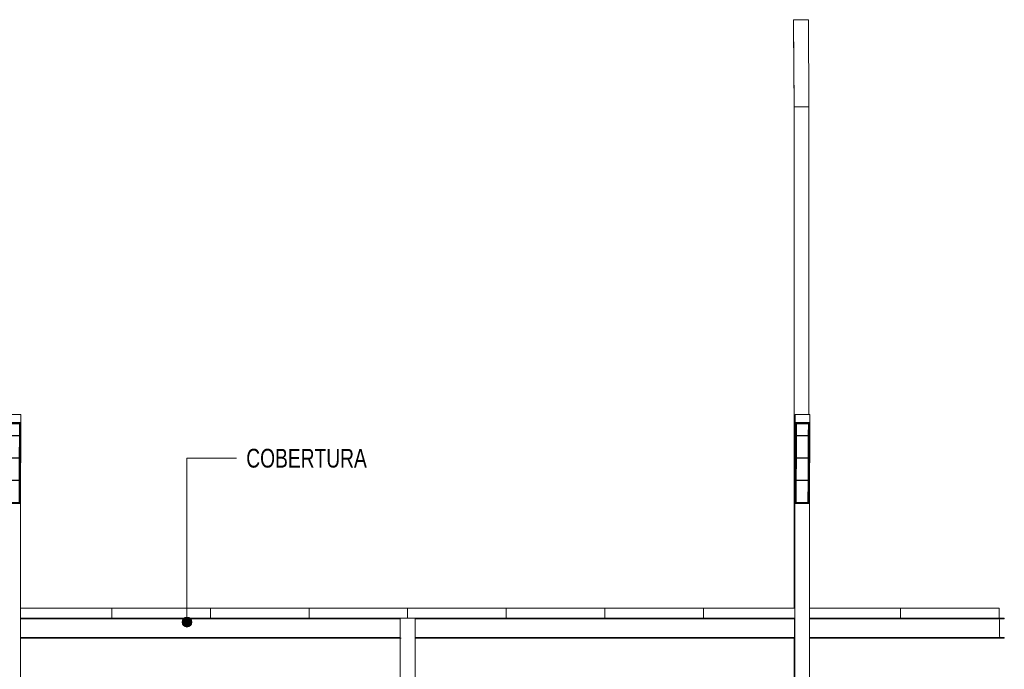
# Model space of a CAD drawing. Header units: millimetres. Extents: x 210059 to 342622, y 147607 to 161162.
# Tile 26 of 30: x 273880 to 283866, y 154581 to 161162. Entities that reach past the tile are written whole.
import ezdxf

# ---------------------------------------------------------------- set-up
doc = ezdxf.new("R2010")
doc.units = ezdxf.units.MM
for name, color, linetype, lineweight in [('A-GENM', 13, 'Continuous', 13), ('G-ANNO-TEXT', 231, 'Continuous', 5), ('S-BEAM', 12, 'Continuous', 13), ('S-COLS', 52, 'Continuous', 13)]:
    doc.layers.add(name, color=color, linetype=linetype, lineweight=lineweight)
doc.styles.add('Swis721 LtCn BT_2', font='swisscl.ttf', dxfattribs={"height": 190})

# ---------------------------------------------------------------- blocks, each defined once
blk = doc.blocks.new('_EST_ PILAR METÁLICO COM ILUMINAÇÃO - 150 x 150-V147-TRECHO 1 - CORTE LONGITUDINAL')
at = {"layer": 'S-COLS'}
for p, q in [((281743.1, 157161.8), (281739.1, 156279)), ((281739.6, 156262), (281743.3, 157079.9)), ((281743.3, 157079.9), (281743.1, 157161.8)), ((281743.1, 157161.8), (281893.1, 157161.8)), ((281893.3, 157079.9), (281743.3, 157079.9)), ((281749.6, 156267.7), (281753.2, 157074.2)), ((281753.2, 157074.2), (281883.2, 157074.2)), ((281757.7, 156963.2), (281758.2, 157074.4)), ((281758.2, 157068.8), (281757.7, 156950.3)), ((281758.2, 157068.8), (281758.2, 157074.4)), ((281878.2, 157068.8), (281758.2, 157068.8)), ((281877.7, 156950.3), (281878.2, 157068.8)), ((281878.2, 157074.2), (281878.2, 157068.8)), ((281882.8, 157074.2), (281879.5, 156338.4)), ((281883.2, 157074.2), (281879.6, 156267.7)), ((281893.3, 157079.9), (281889.6, 156262)), ((281893.1, 157161.8), (281893.3, 157079.9)), ((281756.6, 156736.6), (281757.7, 156960.3)), ((281757.7, 156947.4), (281756.7, 156723.7)), ((281757.7, 156950.3), (281757.7, 156963.2)), ((281757.7, 156947.4), (281757.7, 156960.3)), ((281757.7, 156950.3), (281877.7, 156950.3)), ((281877.7, 156947.4), (281757.7, 156947.4)), ((281876.7, 156723.7), (281877.7, 156947.4)), ((281877.7, 156950.3), (281877.7, 156947.4)), ((281755.6, 156510.1), (281756.6, 156733.8)), ((281756.7, 156720.9), (281755.7, 156497.2)), ((281756.7, 156723.7), (281756.6, 156736.6)), ((281756.7, 156720.9), (281756.6, 156733.8)), ((281756.7, 156723.7), (281876.7, 156723.7)), ((281876.7, 156720.9), (281756.7, 156720.9)), ((281875.7, 156497.2), (281876.7, 156720.9)), ((281876.7, 156723.7), (281876.7, 156720.9)), ((281754.6, 156283.5), (281755.6, 156507.2)), ((281755.6, 156494.3), (281754.6, 156270.6)), ((281755.7, 156497.2), (281755.6, 156510.1)), ((281755.6, 156494.3), (281755.6, 156507.2)), ((281875.6, 156494.3), (281755.6, 156494.3)), ((281755.7, 156497.2), (281875.7, 156497.2)), ((281874.6, 156270.6), (281875.6, 156494.3)), ((281875.6, 156497.2), (281875.6, 156494.3)), ((281739.1, 155200), (281739.1, 156279)), ((281754.9, 156338.4), (281749.9, 156338.4)), ((281754.6, 156270.6), (281754.6, 156283.5)), ((281754.6, 156270.6), (281874.6, 156270.6)), ((281879.5, 156338.4), (281874.9, 156338.4)), ((281879.6, 156267.7), (281879.5, 156338.4)), ((281739.6, 156262), (281739.6, 153450)), ((281889.6, 156262), (281739.6, 156262)), ((281879.6, 156267.7), (281749.6, 156267.7)), ((281889.6, 153150), (281889.6, 156262)), ((281739.1, 153450), (281739.1, 154897)), ((281739.1, 153100), (281739.1, 153447)), ((281739.6, 153447), (281739.6, 153100)), ((281739.1, 152950), (281739.1, 153097)), ((281739.6, 153097), (281739.6, 152950)), ((281739.1, 152800), (281739.1, 152947)), ((281739.6, 152947), (281739.6, 152800)), ((281739.1, 152650), (281739.1, 152797)), ((281739.6, 152797), (281739.6, 152650)), ((281739.1, 152500), (281739.1, 152647)), ((281739.6, 152647), (281739.6, 152500)), ((281739.1, 152350), (281739.1, 152497)), ((281739.6, 152497), (281739.6, 152350))]:
    blk.add_line(p, q, dxfattribs=at)
blk = doc.blocks.new('M_HSS-Hollow Structural Section-Column - 150 x 150-V148-TRECHO 1 - CORTE LONGITUDINAL')
at = {"layer": 'S-COLS'}
for p, q in [((277749.6, 155100), (277739.6, 155100)), ((277879.6, 155100), (277749.6, 155100)), ((277889.6, 155100), (277879.6, 155100)), ((277889.6, 153450), (277889.6, 155100)), ((277739.2, 154897), (277739.2, 153450)), ((277739.2, 153447), (277739.2, 153100)), ((277889.6, 153100), (277889.6, 153447)), ((277739.2, 153097), (277739.2, 152950)), ((277889.6, 152950), (277889.6, 153097)), ((277739.2, 152947), (277739.2, 152800)), ((277889.6, 152800), (277889.6, 152947)), ((277739.2, 152797), (277739.2, 152650)), ((277889.6, 152650), (277889.6, 152797)), ((277739.2, 152647), (277739.2, 152500)), ((277889.6, 152500), (277889.6, 152647)), ((277739.2, 152497), (277739.2, 152350)), ((277889.6, 152350), (277889.6, 152497))]:
    blk.add_line(p, q, dxfattribs=at)
blk = doc.blocks.new('_EST_ PILAR METÁLICO COM ILUMINAÇÃO - 150 x 150-V149-TRECHO 1 - CORTE LONGITUDINAL')
at = {"layer": 'S-COLS'}
for p, q in [((273743.1, 157161.8), (273739.2, 156279)), ((273739.6, 156262), (273743.3, 157079.9)), ((273743.3, 157079.9), (273743.1, 157161.8)), ((273743.1, 157161.8), (273893.1, 157161.8)), ((273893.3, 157079.9), (273743.3, 157079.9)), ((273749.7, 156267.7), (273753.3, 157074.2)), ((273753.3, 157074.2), (273883.3, 157074.2)), ((273757.7, 156963.2), (273758.2, 157074.4)), ((273758.3, 157068.8), (273757.7, 156950.3)), ((273758.3, 157068.8), (273758.3, 157074.4)), ((273878.3, 157068.8), (273758.3, 157068.8)), ((273877.7, 156950.3), (273878.3, 157068.8)), ((273878.3, 157074.2), (273878.3, 157068.8)), ((273882.8, 157074.2), (273879.5, 156338.4)), ((273883.3, 157074.2), (273879.7, 156267.7)), ((273893.3, 157079.9), (273889.6, 156262)), ((273893.1, 157161.8), (273893.3, 157079.9)), ((273756.7, 156736.6), (273757.7, 156960.3)), ((273757.7, 156947.4), (273756.7, 156723.7)), ((273757.7, 156950.3), (273757.7, 156963.2)), ((273757.7, 156947.4), (273757.7, 156960.3)), ((273757.7, 156950.3), (273877.7, 156950.3)), ((273877.7, 156947.4), (273757.7, 156947.4)), ((273876.7, 156723.7), (273877.7, 156947.4)), ((273877.7, 156950.3), (273877.7, 156947.4)), ((273755.7, 156510.1), (273756.7, 156733.8)), ((273756.7, 156720.9), (273755.7, 156497.2)), ((273756.7, 156723.7), (273756.7, 156736.6)), ((273756.7, 156720.9), (273756.7, 156733.8)), ((273756.7, 156723.7), (273876.7, 156723.7)), ((273876.7, 156720.9), (273756.7, 156720.9)), ((273875.7, 156497.2), (273876.7, 156720.9)), ((273876.7, 156723.7), (273876.7, 156720.9)), ((273754.7, 156283.5), (273755.7, 156507.2)), ((273755.7, 156494.3), (273754.7, 156270.6)), ((273755.7, 156497.2), (273755.7, 156510.1)), ((273755.7, 156494.3), (273755.7, 156507.2)), ((273755.7, 156497.2), (273875.7, 156497.2)), ((273875.7, 156494.3), (273755.7, 156494.3)), ((273874.7, 156270.6), (273875.7, 156494.3)), ((273875.7, 156497.2), (273875.7, 156494.3)), ((273739.2, 155200), (273739.2, 156279)), ((273755, 156338.4), (273750, 156338.4)), ((273754.7, 156270.6), (273754.7, 156283.5)), ((273754.7, 156270.6), (273874.7, 156270.6)), ((273879.5, 156338.4), (273875, 156338.4)), ((273879.7, 156267.7), (273879.5, 156338.4)), ((273739.6, 156262), (273739.6, 153450)), ((273889.6, 156262), (273739.6, 156262)), ((273879.7, 156267.7), (273749.7, 156267.7)), ((273889.6, 153450), (273889.6, 156262)), ((273739.2, 153450), (273739.2, 154897)), ((273739.2, 153100), (273739.2, 153447)), ((273739.6, 153447), (273739.6, 153100)), ((273889.6, 153100), (273889.6, 153447)), ((273739.2, 152950), (273739.2, 153097)), ((273739.6, 153097), (273739.6, 152950)), ((273889.6, 152950), (273889.6, 153097)), ((273739.2, 152800), (273739.2, 152947)), ((273739.6, 152947), (273739.6, 152800)), ((273889.6, 152800), (273889.6, 152947)), ((273739.2, 152650), (273739.2, 152797)), ((273739.6, 152797), (273739.6, 152650)), ((273889.6, 152650), (273889.6, 152797)), ((273739.2, 152500), (273739.2, 152647)), ((273739.6, 152647), (273739.6, 152500)), ((273889.6, 152500), (273889.6, 152647)), ((273739.2, 152350), (273739.2, 152497)), ((273739.6, 152497), (273739.6, 152350)), ((273889.6, 152350), (273889.6, 152497))]:
    blk.add_line(p, q, dxfattribs=at)
blk = doc.blocks.new('_EST_ PILAR METÁLICO COM ILUMINAÇÃO - 150 x 150-V153-TRECHO 1 - CORTE LONGITUDINAL')
at = {"layer": 'S-COLS'}
for p, q in [((281729.3, 161161.8), (281729.2, 161079.9)), ((281733.3, 160279), (281729.3, 161161.8)), ((281879.3, 161161.8), (281729.3, 161161.8)), ((281879.3, 161161.8), (281883.3, 160279)), ((281729.2, 161079.9), (281732.8, 160262)), ((281732.8, 155200), (281732.8, 160262)), ((281883.3, 160279), (281733.3, 160279)), ((281733.3, 160279), (281733.3, 155200)), ((281883.3, 157161.8), (281883.3, 160279)), ((281732.8, 153450), (281732.8, 154897)), ((281733.3, 154897), (281733.3, 153450)), ((281732.8, 153100), (281732.8, 153447)), ((281733.3, 153447), (281733.3, 153100)), ((281732.8, 152950), (281732.8, 153097)), ((281733.3, 153097), (281733.3, 152950)), ((281732.8, 152800), (281732.8, 152947)), ((281733.3, 152947), (281733.3, 152800)), ((281732.8, 152650), (281732.8, 152797)), ((281733.3, 152797), (281733.3, 152650)), ((281732.8, 152500), (281732.8, 152647)), ((281733.3, 152647), (281733.3, 152500)), ((281732.8, 152350), (281732.8, 152497)), ((281733.3, 152497), (281733.3, 152350))]:
    blk.add_line(p, q, dxfattribs=at)
blk = doc.blocks.new('_EME_ GRADEX PISO 3X1  - _EME_ GRADEX PISO 3X1 -V171-TRECHO 1 - CORTE LONGITUDINAL')
at = {"layer": 'A-GENM'}
for p, q in [((282814.4, 155200), (283814.4, 155200)), ((282814.4, 155105), (282814.4, 155200)), ((283814.4, 155105), (283814.4, 155200)), ((282814.4, 155100), (282814.4, 155105)), ((283814.4, 155100), (283814.4, 155105))]:
    blk.add_line(p, q, dxfattribs=at)
blk = doc.blocks.new('_EME_ GRADEX PISO 3X1  - _EME_ GRADEX PISO 3X1 -V172-TRECHO 1 - CORTE LONGITUDINAL')
at = {"layer": 'A-GENM'}
for p, q in [((281889.6, 155200), (282814.4, 155200)), ((282814.4, 155200), (282814.4, 155105)), ((282814.4, 155105), (282814.4, 155100))]:
    blk.add_line(p, q, dxfattribs=at)
blk = doc.blocks.new('_EME_ GRADEX PISO 3X1  - _EME_ GRADEX PISO 3X1 -V173-TRECHO 1 - CORTE LONGITUDINAL')
at = {"layer": 'A-GENM'}
for p, q in [((279814.4, 155200), (280814.4, 155200)), ((279814.4, 155200), (279814.4, 155105)), ((280814.4, 155200), (280814.4, 155105)), ((279814.4, 155105), (279814.4, 155100)), ((280814.4, 155105), (280814.4, 155100))]:
    blk.add_line(p, q, dxfattribs=at)
blk = doc.blocks.new('_EME_ GRADEX PISO 3X1  - _EME_ GRADEX PISO 3X1 -V174-TRECHO 1 - CORTE LONGITUDINAL')
at = {"layer": 'A-GENM'}
for p, q in [((280814.4, 155200), (281739.6, 155200)), ((280814.4, 155105), (280814.4, 155200)), ((280814.4, 155100), (280814.4, 155105))]:
    blk.add_line(p, q, dxfattribs=at)
blk = doc.blocks.new('_EME_ GRADEX PISO 3X1  - _EME_ GRADEX PISO 3X1 -V175-TRECHO 1 - CORTE LONGITUDINAL')
at = {"layer": 'A-GENM'}
for p, q in [((273889.6, 155200), (274814.4, 155200)), ((274814.4, 155200), (274814.4, 155105)), ((274814.4, 155105), (274814.4, 155100))]:
    blk.add_line(p, q, dxfattribs=at)

msp = doc.modelspace()

# ---------------------------------------------------------------- hatches: boundary and pattern name
at = {"layer": 'G-ANNO-TEXT'}
h = msp.add_hatch(color=7, dxfattribs=at)
edge = h.paths.add_edge_path(flags=0)
edge.add_arc((275576.6, 155059.1), 50, 0, 360)

# ---------------------------------------------------------------- linework, layer by layer
at = {"layer": 'G-ANNO-TEXT', "color": 7}
for p, q in [((275576.6, 156719.3), (276078, 156719.3)), ((275576.6, 155059.1), (275576.6, 156719.3))]:
    msp.add_line(p, q, dxfattribs=at)
msp.add_circle((275576.6, 155059.1), 50, dxfattribs=at)
at = {"layer": 'S-BEAM'}
for p, q in [((277739.6, 155100), (273889.6, 155100)), ((277739.6, 155093.5), (273889.6, 155093.5)), ((277739.4, 155080.9), (277739.4, 154916.1)), ((277749.2, 155100), (277740.2, 155100)), ((281739.5, 155100), (277889.6, 155100)), ((281739.5, 155093.5), (277889.6, 155093.5)), ((281739.4, 155080.9), (281739.4, 154916.1)), ((281739.5, 155100), (281739.5, 155093.5)), ((283865.5, 155100), (281889.6, 155100)), ((283865.5, 155093.5), (281889.6, 155093.5)), ((283817.3, 154916.1), (283817.3, 155080.9)), ((283865.5, 155093.5), (283865.5, 155100)), ((273889.6, 154903.5), (277739.6, 154903.5)), ((277739.6, 154897), (273889.6, 154897)), ((277740.2, 154897), (277749.2, 154897)), ((277889.6, 154903.5), (281739.5, 154903.5)), ((281739.5, 154897), (277889.6, 154897)), ((281739.5, 154903.5), (281739.5, 154897)), ((281889.6, 154903.5), (283865.5, 154903.5)), ((283865.5, 154897), (281889.6, 154897)), ((283865.5, 154897), (283865.5, 154903.5))]:
    msp.add_line(p, q, dxfattribs=at)
at = {"layer": 'S-BEAM', "flags": 128}
for points in [[(283817.3, 155080.9), (283821, 155089.8), (283830, 155093.5)], [(283830, 154903.5), (283821, 154907.2), (283817.3, 154916.1)]]:
    msp.add_lwpolyline(points, dxfattribs=at)
at = {"layer": 'S-BEAM'}
for centre, ratio, start_param, end_param in [((277739.4, 155080.9), 0.003144, 0, 1.570796), ((281739.4, 155080.9), 0.003145, 0, 1.570796), ((277739.4, 154916.1), 0.003144, 1.570796, 3.141593), ((281739.4, 154916.1), 0.003145, 1.570796, 3.141593)]:
    msp.add_ellipse(centre, major_axis=(0, 12.6), ratio=ratio, start_param=start_param, end_param=end_param, dxfattribs=at)

# ---------------------------------------------------------------- block references
at = {"layer": 'A-GENM'}
for name, p in [('_EME_ GRADEX PISO 3X1  - _EME_ GRADEX PISO 3X1 -V175-TRECHO 1 - CORTE LONGITUDINAL', (0, 0)), ('_EME_ GRADEX PISO 3X1  - _EME_ GRADEX PISO 3X1 -V171-TRECHO 1 - CORTE LONGITUDINAL', (-8000, 0)), ('_EME_ GRADEX PISO 3X1  - _EME_ GRADEX PISO 3X1 -V173-TRECHO 1 - CORTE LONGITUDINAL', (-4000, 0)), ('_EME_ GRADEX PISO 3X1  - _EME_ GRADEX PISO 3X1 -V171-TRECHO 1 - CORTE LONGITUDINAL', (-6000, 0)), ('_EME_ GRADEX PISO 3X1  - _EME_ GRADEX PISO 3X1 -V173-TRECHO 1 - CORTE LONGITUDINAL', (-2000, 0)), ('_EME_ GRADEX PISO 3X1  - _EME_ GRADEX PISO 3X1 -V171-TRECHO 1 - CORTE LONGITUDINAL', (-4000, 0)), ('_EME_ GRADEX PISO 3X1  - _EME_ GRADEX PISO 3X1 -V173-TRECHO 1 - CORTE LONGITUDINAL', (0, 0)), ('_EME_ GRADEX PISO 3X1  - _EME_ GRADEX PISO 3X1 -V174-TRECHO 1 - CORTE LONGITUDINAL', (0, 0)), ('_EME_ GRADEX PISO 3X1  - _EME_ GRADEX PISO 3X1 -V172-TRECHO 1 - CORTE LONGITUDINAL', (0, 0)), ('_EME_ GRADEX PISO 3X1  - _EME_ GRADEX PISO 3X1 -V171-TRECHO 1 - CORTE LONGITUDINAL', (0, 0))]:
    msp.add_blockref(name, p, dxfattribs=at)
at = {"layer": 'S-COLS'}
for name in ['_EST_ PILAR METÁLICO COM ILUMINAÇÃO - 150 x 150-V153-TRECHO 1 - CORTE LONGITUDINAL', '_EST_ PILAR METÁLICO COM ILUMINAÇÃO - 150 x 150-V149-TRECHO 1 - CORTE LONGITUDINAL', '_EST_ PILAR METÁLICO COM ILUMINAÇÃO - 150 x 150-V147-TRECHO 1 - CORTE LONGITUDINAL', 'M_HSS-Hollow Structural Section-Column - 150 x 150-V148-TRECHO 1 - CORTE LONGITUDINAL']:
    msp.add_blockref(name, (0, 0), dxfattribs=at)

# ---------------------------------------------------------------- texts
at = {"layer": 'G-ANNO-TEXT', "color": 7, "insert": (276178, 156814.3), "char_height": 190, "width": 1451.054, "attachment_point": 1, "style": 'Swis721 LtCn BT_2'}
msp.add_mtext('COBERTURA', dxfattribs=at)

doc.saveas('drawing.dxf')
